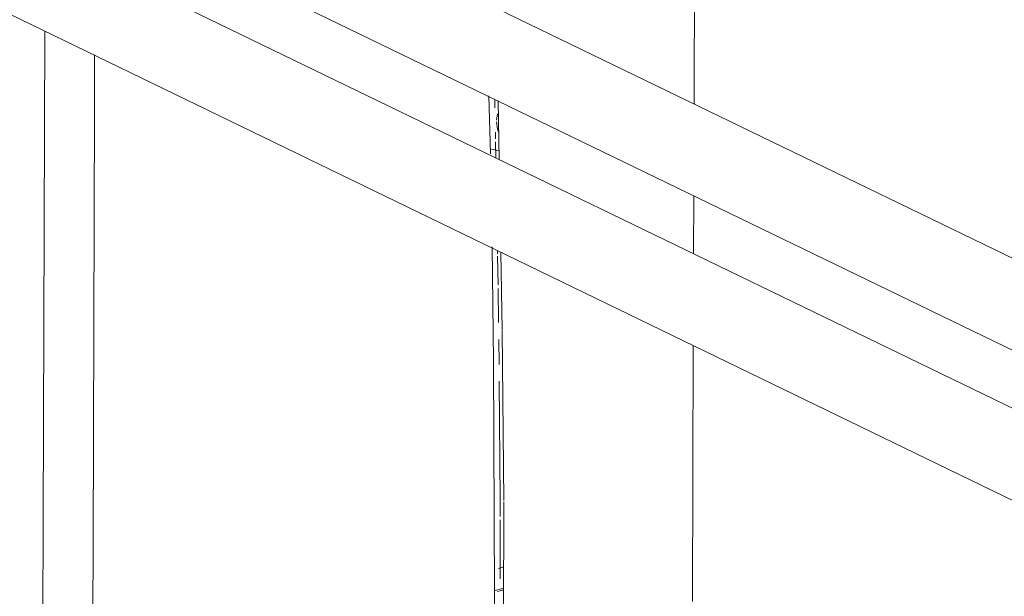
# Model space of a CAD drawing. Header units: millimetres. Extents: x 37081 to 77972, y -4495 to 22354.
# Tile 28 of 109: x 45995 to 46232, y 1413 to 1553. Entities that reach past the tile are written whole.
import ezdxf

# ---------------------------------------------------------------- set-up
doc = ezdxf.new("R2010")
doc.units = ezdxf.units.MM
for name, color, linetype, lineweight in [('G-XREF-____-OTLN', 8, 'Continuous', 9), ('M-EQPM-____-OTLN', 50, 'Continuous', 20), ('P-PIPE-____-OTLN', 3, 'Continuous', 20)]:
    doc.layers.add(name, color=color, linetype=linetype, lineweight=lineweight)

# ---------------------------------------------------------------- blocks, each defined once
blk = doc.blocks.new('City Class FR - City Class F_iam-1595380-_3D_ копия 2')
at = {"layer": 'G-XREF-____-OTLN'}
for p, q in [((46000.66, 1549.96), (45999.27, 1101.03)), ((46107.92, 1534.38), (46108.26, 1520.32)), ((46109.33, 1533.5), (46109.37, 1531.43)), ((46110.41, 1519), (46110.13, 1533.11)), ((46109.75, 1528.5), (46109.99, 1529.98)), ((46109.48, 1525.58), (46109.51, 1523.99)), ((46109.53, 1523.26), (46109.6, 1519.34)), ((46157.36, 1510.22), (46157.32, 1496.21)), ((46109.99, 1496.96), (46110, 1496.18)), ((46110.01, 1495.61), (46110.11, 1488.72)), ((46111.11, 1477.71), (46110.82, 1496.55)), ((46110.13, 1487.79), (46110.24, 1479.59)), ((46111.48, 1436.57), (46111.11, 1477.62)), ((46110.29, 1475.46), (46110.37, 1469.42)), ((46157.25, 1474.04), (46157.06, 1412.21)), ((46111.45, 1395.61), (46111.48, 1436.26)), ((46110.62, 1431.95), (46110.63, 1417.68)), ((46110.25, 1420.2), (46111.47, 1420.53)), ((46111.47, 1415.38), (46109.18, 1414.77)), ((46109.94, 1414.61), (46111.47, 1415.02))]:
    blk.add_line(p, q, dxfattribs=at)
for points in [[(46158.2, 1780.32, 0), (46157.63, 1596.27, 0), (46157.43, 1532.38, 0)], [(46012.15, 1373.53, 0), (46012.32, 1426.11, 0), (46012.48, 1478.69, 0), (46012.64, 1531.26, 0), (46012.68, 1544.13, 0)], [(46110.22, 1525.67, 0), (46109.98, 1526.31, 0), (46109.74, 1528.08, 0)], [(46108.52, 1521.48, 0), (46109.72, 1521.22, 0), (46110.35, 1521.18, 0)], [(46108.65, 1497.91, 0), (46109, 1470.25, 0), (46109.31, 1394.84, 0)], [(46110.41, 1465.44, 0), (46110.61, 1436.76, 0), (46110.62, 1432.76, 0)]]:
    blk.add_polyline3d(points, dxfattribs=at)
blk = doc.blocks.new('City Class FR - City Class 25 FR-1553726-_3D_ копия 2')
blk.add_blockref('City Class FR - City Class F_iam-1595380-_3D_ копия 2', (0, 0))

msp = doc.modelspace()

# ---------------------------------------------------------------- linework, layer by layer
at = {"layer": 'P-PIPE-____-OTLN', "color": 220}
for p, q in [((47726.96, 735.26), (45452.64, 1837.85)), ((45443.92, 1819.85), (47718.24, 717.26))]:
    msp.add_line(p, q, dxfattribs=at)
at = {"layer": 'P-PIPE-____-OTLN', "color": 150}
for p, q in [((47737.64, 766.31), (45587.24, 1808.82)), ((45578.52, 1790.83), (47728.92, 748.31))]:
    msp.add_line(p, q, dxfattribs=at)

# ---------------------------------------------------------------- block references
at = {"layer": 'M-EQPM-____-OTLN'}
msp.add_blockref('City Class FR - City Class 25 FR-1553726-_3D_ копия 2', (0, 0), dxfattribs=at)

doc.saveas('drawing.dxf')
